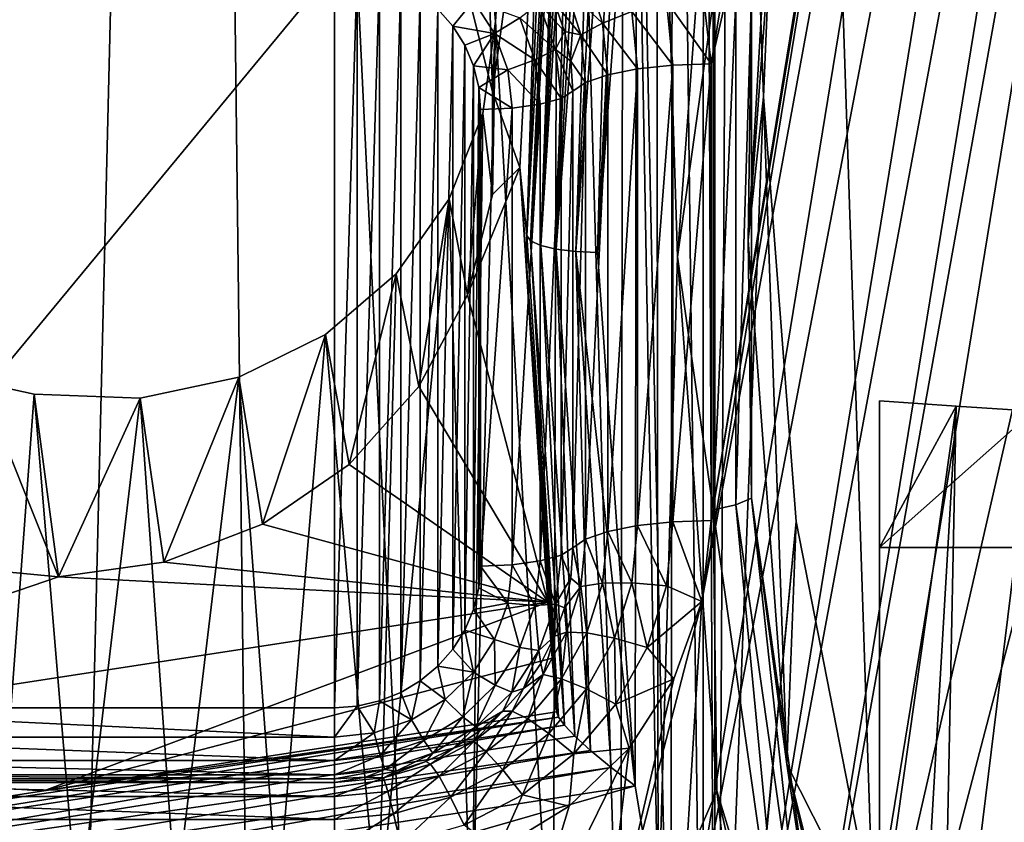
# Model space of a CAD drawing. Header units: metres. Extents: x -25 to 70, y -236 to 25.
# Tile 65 of 256: x -9.61 to -7.52, y -220.75 to -219.05. Entities that reach past the tile are written whole.
import ezdxf

# ---------------------------------------------------------------- set-up
doc = ezdxf.new("R2010")
doc.units = ezdxf.units.M
doc.layers.add('solid_10481002', color=7, linetype='CONTINUOUS')

msp = doc.modelspace()

# ---------------------------------------------------------------- linework, layer by layer
at = {"layer": 'solid_10481002'}
for points in [[(-9.742725, -232.368683, 242.191055), (-9.241827, -211.757874, 326.491302), (-10.32458, -210.880234, 326.272522)], [(-9.742725, -232.368683, 242.191055), (-8.985071, -232.939255, 242.333298), (-9.241827, -211.757874, 326.491302)], [(-8.192473, -233.462189, 242.463654), (-8.077446, -212.536407, 326.685394), (-9.241827, -211.757874, 326.491302)], [(-8.985071, -232.939255, 242.333298), (-8.192473, -233.462189, 242.463654), (-9.241827, -211.757874, 326.491302)], [(-8.192473, -233.462189, 242.463654), (-7.368227, -233.935593, 242.581665), (-8.077446, -212.536407, 326.685394)], [(-7.368227, -233.935593, 242.581665), (-6.843808, -213.207275, 326.852631), (-8.077446, -212.536407, 326.685394)], [(-5.87378, -213.641968, 228.656631), (-7.671746, -223.572174, 231.132507), (-7.557477, -222.874771, 230.958633)], [(-5.87378, -213.641968, 228.656631), (-7.492797, -223.56041, 231.129578), (-7.671746, -223.572174, 231.132507)], [(-6.153654, -214.274658, 228.814392), (-5.87378, -213.641968, 228.656631), (-7.557477, -222.874771, 230.958633)], [(-6.153654, -214.274658, 228.814392), (-7.557477, -222.874771, 230.958633), (-7.553584, -222.700577, 230.915207)], [(-6.205428, -214.441498, 228.855988), (-6.153654, -214.274658, 228.814392), (-7.553584, -222.700577, 230.915207)], [(-6.205428, -214.441498, 228.855988), (-7.553584, -222.700577, 230.915207), (-7.589444, -222.531082, 230.87294)], [(-6.293514, -214.591949, 228.893494), (-6.205428, -214.441498, 228.855988), (-7.589444, -222.531082, 230.87294)], [(-6.293514, -214.591949, 228.893494), (-7.589444, -222.531082, 230.87294), (-7.898461, -221.608276, 230.642853)], [(-6.881299, -215.376923, 229.089218), (-6.293514, -214.591949, 228.893494), (-7.898461, -221.608276, 230.642853)], [(-6.881299, -215.376923, 229.089218), (-7.898461, -221.608276, 230.642853), (-7.972127, -221.450699, 230.603577)], [(-7.001545, -215.5047, 229.121063), (-6.881299, -215.376923, 229.089218), (-7.972127, -221.450699, 230.603577)], [(-7.001545, -215.5047, 229.121063), (-7.972127, -221.450699, 230.603577), (-8.080798, -221.311996, 230.568985)], [(-7.149071, -215.604034, 229.145828), (-7.001545, -215.5047, 229.121063), (-8.080798, -221.311996, 230.568985)], [(-7.149071, -215.604034, 229.145828), (-8.080798, -221.311996, 230.568985), (-8.218441, -221.200409, 230.541168)], [(-7.315513, -215.668884, 229.162003), (-7.149071, -215.604034, 229.145828), (-8.218441, -221.200409, 230.541168)], [(-7.315513, -215.668884, 229.162003), (-8.218441, -221.200409, 230.541168), (-8.162347, -220.28537, 230.313019)], [(-7.553584, -216.555954, 229.383179), (-7.315513, -215.668884, 229.162003), (-8.162347, -220.28537, 230.313019)], [(-8.134553, -221.913193, 233.095078), (-8.158264, -216.410355, 231.731155), (-8.134414, -216.220856, 231.675766)], [(-8.134553, -221.913193, 233.095078), (-8.134414, -216.220856, 231.675766), (-8.030938, -219.212875, 232.387207)], [(-8.030938, -219.212875, 232.387207), (-8.134414, -216.220856, 231.675766), (-7.993671, -218.317688, 232.151871)], [(-8.160452, -221.71759, 233.055161), (-8.222884, -216.588028, 231.797882), (-8.158264, -216.410355, 231.731155)], [(-8.160452, -221.71759, 233.055161), (-8.158264, -216.410355, 231.731155), (-8.134553, -221.913193, 233.095078)], [(-7.553584, -216.555954, 229.383179), (-8.162347, -220.28537, 230.313019), (-8.14247, -220.113419, 230.270157)], [(-7.589444, -216.725464, 229.42543), (-7.553584, -216.555954, 229.383179), (-8.14247, -220.113419, 230.270157)], [(-8.228038, -221.527618, 233.031265), (-8.326179, -216.746185, 231.874207), (-8.222884, -216.588028, 231.797882)], [(-8.228038, -221.527618, 233.031265), (-8.222884, -216.588028, 231.797882), (-8.160452, -221.71759, 233.055161)], [(-7.589444, -216.725464, 229.42543), (-8.14247, -220.113419, 230.270157), (-8.14247, -219.143127, 230.028229)], [(-7.898461, -217.64827, 229.655518), (-7.589444, -216.725464, 229.42543), (-8.14247, -219.143127, 230.028229)], [(-8.33506, -221.351166, 233.025589), (-8.464775, -216.877396, 231.958496), (-8.326179, -216.746185, 231.874207)], [(-8.33506, -221.351166, 233.025589), (-8.326179, -216.746185, 231.874207), (-8.228038, -221.527618, 233.031265)], [(-8.617457, -218.852921, 232.51062), (-8.464775, -216.877396, 231.958496), (-8.600343, -219.053162, 232.553726)], [(-8.600343, -219.053162, 232.553726), (-8.464775, -216.877396, 231.958496), (-8.477925, -221.19577, 233.040192)], [(-8.477925, -221.19577, 233.040192), (-8.464775, -216.877396, 231.958496), (-8.33506, -221.351166, 233.025589)], [(-7.898461, -217.64827, 229.655518), (-8.14247, -219.143127, 230.028229), (-8.162347, -218.971161, 229.985352)], [(-8.258625, -218.151337, 230.100433), (-8.300906, -218.410355, 230.165024), (-8.255175, -220.974213, 230.80426)], [(-8.258625, -218.151337, 230.100433), (-8.213781, -219.553268, 230.449982), (-8.130143, -218.418823, 230.16713)], [(-8.258625, -218.151337, 230.100433), (-8.255175, -220.974213, 230.80426), (-8.213781, -219.553268, 230.449982)], [(-7.993671, -218.317688, 232.151871), (-7.981727, -218.404114, 230.315353), (-8.063805, -219.517624, 230.592987)], [(-8.030938, -219.212875, 232.387207), (-7.993671, -218.317688, 232.151871), (-8.063805, -219.517624, 230.592987)], [(-8.057091, -218.996536, 230.404846), (-8.063805, -219.517624, 230.592987), (-7.981727, -218.404114, 230.315353)], [(-8.300906, -218.410355, 230.165024), (-8.384055, -219.543625, 230.447571), (-8.303677, -220.677078, 230.730179)], [(-8.329068, -218.448318, 230.176224), (-8.384055, -219.543625, 230.447571), (-8.300906, -218.410355, 230.165024)], [(-8.300906, -218.410355, 230.165024), (-8.303677, -220.677078, 230.730179), (-8.255175, -220.974213, 230.80426)], [(-8.137969, -219.010452, 230.326157), (-8.130143, -218.418823, 230.16713), (-8.213781, -219.553268, 230.449982)], [(-8.501545, -218.43927, 231.20285), (-8.66006, -218.988922, 231.33989), (-8.606778, -219.201828, 231.392975)], [(-8.548753, -219.363525, 231.433289), (-8.501545, -218.43927, 231.20285), (-8.606778, -219.201828, 231.392975)], [(-8.534034, -219.507797, 230.59053), (-8.501545, -218.43927, 231.20285), (-8.548753, -219.363525, 231.433289)], [(-8.534034, -219.507797, 230.59053), (-8.493405, -218.536514, 230.787537), (-8.501545, -218.43927, 231.20285)], [(-8.354835, -218.483551, 230.189758), (-8.384055, -219.543625, 230.447571), (-8.329068, -218.448318, 230.176224)], [(-8.429911, -219.54184, 230.454529), (-8.384055, -219.543625, 230.447571), (-8.354835, -218.483551, 230.189758)], [(-8.429911, -219.54184, 230.454529), (-8.354835, -218.483551, 230.189758), (-8.377623, -218.514496, 230.204468)], [(-8.429911, -219.54184, 230.454529), (-8.377623, -218.514496, 230.204468), (-8.397488, -218.540283, 230.219589)], [(-8.534034, -219.507797, 230.59053), (-8.485318, -218.633652, 230.372589), (-8.493405, -218.536514, 230.787537)], [(-8.471375, -219.536743, 230.474747), (-8.397488, -218.540283, 230.219589), (-8.415365, -218.561768, 230.235397)], [(-8.429911, -219.54184, 230.454529), (-8.397488, -218.540283, 230.219589), (-8.471375, -219.536743, 230.474747)], [(-8.471375, -219.536743, 230.474747), (-8.415365, -218.561768, 230.235397), (-8.431449, -218.579758, 230.25206)], [(-8.471375, -219.536743, 230.474747), (-8.431449, -218.579758, 230.25206), (-8.445391, -218.594666, 230.269196)], [(-8.504479, -219.528839, 230.506302), (-8.445391, -218.594666, 230.269196), (-8.456901, -218.606689, 230.286194)], [(-8.471375, -219.536743, 230.474747), (-8.445391, -218.594666, 230.269196), (-8.504479, -219.528839, 230.506302)], [(-8.504479, -219.528839, 230.506302), (-8.456901, -218.606689, 230.286194), (-8.466027, -218.616058, 230.302567)], [(-8.526053, -219.51886, 230.546173), (-8.485318, -218.633652, 230.372589), (-8.534034, -219.507797, 230.59053)], [(-8.526053, -219.51886, 230.546173), (-8.473061, -218.623093, 230.318146), (-8.481892, -218.631363, 230.346741)], [(-8.504479, -219.528839, 230.506302), (-8.473061, -218.623093, 230.318146), (-8.526053, -219.51886, 230.546173)], [(-8.526053, -219.51886, 230.546173), (-8.481892, -218.631363, 230.346741), (-8.485318, -218.633652, 230.372589)], [(-8.504479, -219.528839, 230.506302), (-8.466027, -218.616058, 230.302567), (-8.473061, -218.623093, 230.318146)], [(-8.617457, -218.852921, 232.51062), (-8.606778, -219.201828, 231.392975), (-8.66006, -218.988922, 231.33989)], [(-8.617457, -218.852921, 232.51062), (-8.600343, -219.053162, 232.553726), (-8.606778, -219.201828, 231.392975)], [(-8.942471, -218.938995, 229.565094), (-8.942471, -220.511078, 229.957047), (-10.242471, -220.511078, 229.957047)], [(-10.242471, -218.938995, 229.565094), (-8.942471, -218.938995, 229.565094), (-10.242471, -220.511078, 229.957047)], [(-8.942471, -218.938995, 229.565094), (-8.894533, -218.942612, 229.565994), (-8.942471, -220.511078, 229.957047)], [(-8.894533, -218.942612, 229.565994), (-8.894533, -220.507462, 229.956146), (-8.942471, -220.511078, 229.957047)], [(-8.894533, -218.942612, 229.565994), (-8.847194, -218.953552, 229.56871), (-8.894533, -220.507462, 229.956146)], [(-8.847194, -218.953552, 229.56871), (-8.847194, -220.496521, 229.95343), (-8.894533, -220.507462, 229.956146)], [(-8.847194, -218.953552, 229.56871), (-8.801968, -218.971649, 229.573227), (-8.847194, -220.496521, 229.95343)], [(-8.406432, -218.950867, 229.881546), (-8.373415, -219.056473, 229.907867), (-8.44992, -218.984573, 229.820755)], [(-8.311146, -219.031906, 229.955215), (-8.373415, -219.056473, 229.907867), (-8.406432, -218.950867, 229.881546)], [(-8.801968, -218.971649, 229.573227), (-8.801968, -220.478424, 229.948914), (-8.847194, -220.496521, 229.95343)], [(-8.801968, -218.971649, 229.573227), (-8.760281, -218.996399, 229.579407), (-8.801968, -220.478424, 229.948914)], [(-8.44992, -218.984573, 229.820755), (-8.419581, -219.081619, 229.844955), (-8.474931, -219.013275, 229.748505)], [(-8.373415, -219.056473, 229.907867), (-8.419581, -219.081619, 229.844955), (-8.44992, -218.984573, 229.820755)], [(-8.162347, -218.971161, 229.985352), (-8.14247, -219.143127, 230.028229), (-8.237426, -219.00975, 229.983444)], [(-8.760281, -218.996399, 229.579407), (-8.760281, -220.453674, 229.942734), (-8.801968, -220.478424, 229.948914)], [(-8.760281, -218.996399, 229.579407), (-8.723196, -219.02713, 229.587067), (-8.760281, -220.453674, 229.942734)], [(-8.64753, -219.008865, 229.594467), (-8.691533, -219.06311, 229.596039), (-8.723196, -219.02713, 229.587067)], [(-8.64753, -219.008865, 229.594467), (-8.602586, -219.078262, 229.611771), (-8.691533, -219.06311, 229.596039)], [(-8.549067, -219.045151, 229.638062), (-8.602586, -219.078262, 229.611771), (-8.64753, -219.008865, 229.594467)], [(-8.237426, -219.00975, 229.983444), (-8.223614, -219.145828, 230.01738), (-8.311146, -219.031906, 229.955215)], [(-8.14247, -219.143127, 230.028229), (-8.223614, -219.145828, 230.01738), (-8.237426, -219.00975, 229.983444)], [(-8.137969, -220.090683, 230.59549), (-8.137969, -219.010452, 230.326157), (-8.213781, -219.553268, 230.449982)], [(-8.089701, -219.005951, 230.357895), (-8.137969, -219.010452, 230.326157), (-8.137969, -220.090683, 230.59549)], [(-8.089701, -220.079773, 230.625626), (-8.089701, -219.005951, 230.357895), (-8.137969, -220.090683, 230.59549)], [(-8.057091, -218.996536, 230.404846), (-8.089701, -219.005951, 230.357895), (-8.089701, -220.079773, 230.625626)], [(-8.057091, -220.066025, 230.671509), (-8.057091, -218.996536, 230.404846), (-8.089701, -220.079773, 230.625626)], [(-8.057091, -220.066025, 230.671509), (-8.063805, -219.517624, 230.592987), (-8.057091, -218.996536, 230.404846)], [(-8.723196, -219.02713, 229.587067), (-8.723196, -220.422943, 229.935074), (-8.760281, -220.453674, 229.942734)], [(-8.723196, -219.02713, 229.587067), (-8.691533, -219.06311, 229.596039), (-8.723196, -220.422943, 229.935074)], [(-8.508806, -219.01387, 229.683365), (-8.473207, -219.112579, 229.707977), (-8.549067, -219.045151, 229.638062)], [(-8.474931, -219.013275, 229.748505), (-8.453653, -219.074097, 229.763672), (-8.508806, -219.01387, 229.683365)], [(-8.453653, -219.074097, 229.763672), (-8.473207, -219.112579, 229.707977), (-8.508806, -219.01387, 229.683365)], [(-8.419581, -219.081619, 229.844955), (-8.453653, -219.074097, 229.763672), (-8.474931, -219.013275, 229.748505)], [(-8.311146, -219.031906, 229.955215), (-8.298778, -219.153748, 229.985596), (-8.373415, -219.056473, 229.907867)], [(-8.223614, -219.145828, 230.01738), (-8.298778, -219.153748, 229.985596), (-8.311146, -219.031906, 229.955215)], [(-8.600343, -219.053162, 232.553726), (-8.477925, -221.19577, 233.040192), (-8.651662, -221.06868, 233.076828)], [(-8.600343, -219.053162, 232.553726), (-8.651662, -221.06868, 233.076828), (-8.627668, -219.248276, 232.613297)], [(-8.600343, -219.053162, 232.553726), (-8.627668, -219.248276, 232.613297), (-8.606778, -219.420883, 231.447586)], [(-8.600343, -219.053162, 232.553726), (-8.606778, -219.420883, 231.447586), (-8.606778, -219.201828, 231.392975)], [(-8.549067, -219.045151, 229.638062), (-8.516772, -219.134689, 229.660385), (-8.602586, -219.078262, 229.611771)], [(-8.473207, -219.112579, 229.707977), (-8.516772, -219.134689, 229.660385), (-8.549067, -219.045151, 229.638062)], [(-8.691533, -219.06311, 229.596039), (-8.691533, -220.386963, 229.926102), (-8.723196, -220.422943, 229.935074)], [(-8.691533, -219.06311, 229.596039), (-8.666025, -219.103561, 229.606125), (-8.691533, -220.386963, 229.926102)], [(-8.602586, -219.078262, 229.611771), (-8.666025, -219.103561, 229.606125), (-8.691533, -219.06311, 229.596039)], [(-8.453653, -219.074097, 229.763672), (-8.440739, -219.137085, 229.779373), (-8.473207, -219.112579, 229.707977)], [(-8.419581, -219.081619, 229.844955), (-8.440739, -219.137085, 229.779373), (-8.453653, -219.074097, 229.763672)], [(-8.373415, -219.056473, 229.907867), (-8.362267, -219.166306, 229.935257), (-8.419581, -219.081619, 229.844955)], [(-8.298778, -219.153748, 229.985596), (-8.362267, -219.166306, 229.935257), (-8.373415, -219.056473, 229.907867)], [(-8.602586, -219.078262, 229.611771), (-8.647369, -219.147446, 229.617065), (-8.666025, -219.103561, 229.606125)], [(-8.602586, -219.078262, 229.611771), (-8.574685, -219.155624, 229.631058), (-8.647369, -219.147446, 229.617065)], [(-8.516772, -219.134689, 229.660385), (-8.574685, -219.155624, 229.631058), (-8.602586, -219.078262, 229.611771)], [(-8.419581, -219.081619, 229.844955), (-8.409338, -219.182541, 229.870117), (-8.440739, -219.137085, 229.779373)], [(-8.362267, -219.166306, 229.935257), (-8.409338, -219.182541, 229.870117), (-8.419581, -219.081619, 229.844955)], [(-8.666025, -219.103561, 229.606125), (-8.666025, -220.346512, 229.916016), (-8.691533, -220.386963, 229.926102)], [(-8.666025, -219.103561, 229.606125), (-8.647369, -219.147446, 229.617065), (-8.666025, -220.346512, 229.916016)], [(-8.473207, -219.112579, 229.707977), (-8.46114, -219.216507, 229.733887), (-8.516772, -219.134689, 229.660385)], [(-8.43641, -219.201187, 229.795349), (-8.46114, -219.216507, 229.733887), (-8.473207, -219.112579, 229.707977)], [(-8.440739, -219.137085, 229.779373), (-8.43641, -219.201187, 229.795349), (-8.473207, -219.112579, 229.707977)], [(-8.516772, -219.134689, 229.660385), (-8.505824, -219.228973, 229.683899), (-8.574685, -219.155624, 229.631058)], [(-8.46114, -219.216507, 229.733887), (-8.505824, -219.228973, 229.683899), (-8.516772, -219.134689, 229.660385)], [(-8.409338, -219.182541, 229.870117), (-8.43641, -219.201187, 229.795349), (-8.440739, -219.137085, 229.779373)], [(-8.647369, -219.147446, 229.617065), (-8.647369, -220.302628, 229.905075), (-8.666025, -220.346512, 229.916016)], [(-8.647369, -219.147446, 229.617065), (-8.636096, -219.193375, 229.62851), (-8.647369, -220.302628, 229.905075)], [(-8.574685, -219.155624, 229.631058), (-8.636096, -219.193375, 229.62851), (-8.647369, -219.147446, 229.617065)], [(-8.574685, -219.155624, 229.631058), (-8.565227, -219.237076, 229.651367), (-8.636096, -219.193375, 229.62851)], [(-8.505824, -219.228973, 229.683899), (-8.565227, -219.237076, 229.651367), (-8.574685, -219.155624, 229.631058)], [(-8.362267, -220.136597, 230.17717), (-8.362267, -219.166306, 229.935257), (-8.298778, -219.153748, 229.985596)], [(-8.298778, -220.124039, 230.227524), (-8.362267, -220.136597, 230.17717), (-8.298778, -219.153748, 229.985596)], [(-8.298778, -220.124039, 230.227524), (-8.298778, -219.153748, 229.985596), (-8.223614, -219.145828, 230.01738)], [(-8.223614, -220.116119, 230.259293), (-8.298778, -220.124039, 230.227524), (-8.223614, -219.145828, 230.01738)], [(-8.223614, -220.116119, 230.259293), (-8.223614, -219.145828, 230.01738), (-8.14247, -219.143127, 230.028229)], [(-8.14247, -220.113419, 230.270157), (-8.223614, -220.116119, 230.259293), (-8.14247, -219.143127, 230.028229)], [(-8.409338, -220.152832, 230.112045), (-8.409338, -219.182541, 229.870117), (-8.362267, -219.166306, 229.935257)], [(-8.362267, -220.136597, 230.17717), (-8.409338, -220.152832, 230.112045), (-8.362267, -219.166306, 229.935257)], [(-8.636096, -219.193375, 229.62851), (-8.636096, -220.256699, 229.893631), (-8.647369, -220.302628, 229.905075)], [(-8.636096, -219.193375, 229.62851), (-8.632369, -219.239883, 229.640106), (-8.636096, -220.256699, 229.893631)], [(-8.565227, -219.237076, 229.651367), (-8.632369, -219.239883, 229.640106), (-8.636096, -219.193375, 229.62851)], [(-8.409338, -219.182541, 229.870117), (-8.43641, -220.171478, 230.037277), (-8.43641, -219.201187, 229.795349)], [(-8.409338, -220.152832, 230.112045), (-8.43641, -220.171478, 230.037277), (-8.409338, -219.182541, 229.870117)], [(-8.548753, -219.363525, 231.433289), (-8.606778, -219.201828, 231.392975), (-8.606778, -219.420883, 231.447586)], [(-8.505824, -220.199265, 229.925812), (-8.505824, -219.228973, 229.683899), (-8.46114, -219.216507, 229.733887)], [(-8.46114, -220.186798, 229.975815), (-8.505824, -220.199265, 229.925812), (-8.46114, -219.216507, 229.733887)], [(-8.46114, -220.186798, 229.975815), (-8.46114, -219.216507, 229.733887), (-8.43641, -219.201187, 229.795349)], [(-8.43641, -220.171478, 230.037277), (-8.46114, -220.186798, 229.975815), (-8.43641, -219.201187, 229.795349)], [(-8.134553, -221.913193, 233.095078), (-8.030938, -219.212875, 232.387207), (-7.961823, -220.115555, 232.58989)], [(-8.030938, -219.212875, 232.387207), (-8.063805, -219.517624, 230.592987), (-7.981727, -220.631119, 230.870605)], [(-7.961823, -220.115555, 232.58989), (-8.030938, -219.212875, 232.387207), (-7.981727, -220.631119, 230.870605)], [(-8.632369, -219.239883, 229.640106), (-8.632369, -220.21019, 229.882034), (-8.636096, -220.256699, 229.893631)], [(-8.565227, -219.237076, 229.651367), (-8.632369, -220.21019, 229.882034), (-8.632369, -219.239883, 229.640106)], [(-8.565227, -220.207382, 229.893295), (-8.632369, -220.21019, 229.882034), (-8.565227, -219.237076, 229.651367)], [(-8.565227, -220.207382, 229.893295), (-8.565227, -219.237076, 229.651367), (-8.505824, -219.228973, 229.683899)], [(-8.505824, -220.199265, 229.925812), (-8.565227, -220.207382, 229.893295), (-8.505824, -219.228973, 229.683899)], [(-8.627668, -219.248276, 232.613297), (-8.698662, -219.42981, 232.687363), (-8.660059, -219.633774, 231.500671)], [(-8.627668, -219.248276, 232.613297), (-8.651662, -221.06868, 233.076828), (-8.698662, -219.42981, 232.687363)], [(-8.627668, -219.248276, 232.613297), (-8.660059, -219.633774, 231.500671), (-8.606778, -219.420883, 231.447586)], [(-8.548753, -219.363525, 231.433289), (-8.606778, -219.420883, 231.447586), (-8.660059, -219.633774, 231.500671)], [(-8.489568, -220.287109, 231.663559), (-8.548753, -219.363525, 231.433289), (-8.660059, -219.633774, 231.500671)], [(-8.533819, -219.577087, 230.607803), (-8.548753, -219.363525, 231.433289), (-8.489568, -220.287109, 231.663559)], [(-8.533819, -219.577087, 230.607803), (-8.534034, -219.507797, 230.59053), (-8.548753, -219.363525, 231.433289)], [(-8.698662, -219.42981, 232.687363), (-8.651662, -221.06868, 233.076828), (-8.849594, -220.976746, 233.136444)], [(-8.698662, -219.42981, 232.687363), (-8.849594, -220.976746, 233.136444), (-8.811247, -219.589294, 232.774139)], [(-8.698662, -219.42981, 232.687363), (-8.811247, -219.589294, 232.774139), (-8.763626, -219.828476, 231.54921)], [(-8.698662, -219.42981, 232.687363), (-8.763626, -219.828476, 231.54921), (-8.660059, -219.633774, 231.500671)], [(-8.466758, -220.530975, 230.812378), (-8.534034, -219.507797, 230.59053), (-8.533819, -219.577087, 230.607803)], [(-8.466758, -220.530975, 230.812378), (-8.526053, -219.51886, 230.546173), (-8.534034, -219.507797, 230.59053)], [(-8.454144, -220.547806, 230.784149), (-8.504479, -219.528839, 230.506302), (-8.526053, -219.51886, 230.546173)], [(-8.466758, -220.530975, 230.812378), (-8.454144, -220.547806, 230.784149), (-8.526053, -219.51886, 230.546173)], [(-8.432048, -220.571274, 230.758713), (-8.471375, -219.536743, 230.474747), (-8.504479, -219.528839, 230.506302)], [(-8.454144, -220.547806, 230.784149), (-8.432048, -220.571274, 230.758713), (-8.504479, -219.528839, 230.506302)], [(-8.057091, -220.066025, 230.671509), (-7.981727, -220.631119, 230.870605), (-8.063805, -219.517624, 230.592987)], [(-8.399002, -220.601822, 230.738647), (-8.429911, -219.54184, 230.454529), (-8.471375, -219.536743, 230.474747)], [(-8.432048, -220.571274, 230.758713), (-8.399002, -220.601822, 230.738647), (-8.471375, -219.536743, 230.474747)], [(-8.429911, -219.54184, 230.454529), (-8.303677, -220.677078, 230.730179), (-8.384055, -219.543625, 230.447571)], [(-8.354998, -220.638367, 230.727875), (-8.303677, -220.677078, 230.730179), (-8.429911, -219.54184, 230.454529)], [(-8.399002, -220.601822, 230.738647), (-8.354998, -220.638367, 230.727875), (-8.429911, -219.54184, 230.454529)], [(-8.255175, -220.974213, 230.80426), (-8.130143, -220.687714, 230.732834), (-8.213781, -219.553268, 230.449982)], [(-8.137969, -220.090683, 230.59549), (-8.213781, -219.553268, 230.449982), (-8.130143, -220.687714, 230.732834)], [(-8.811247, -219.589294, 232.774139), (-8.96201, -219.718399, 232.871872), (-8.91162, -219.993958, 231.590469)], [(-8.811247, -219.589294, 232.774139), (-8.849594, -220.976746, 233.136444), (-8.96201, -219.718399, 232.871872)], [(-8.811247, -219.589294, 232.774139), (-8.91162, -219.993958, 231.590469), (-8.763626, -219.828476, 231.54921)], [(-8.533819, -219.577087, 230.607803), (-8.489568, -220.287109, 231.663559), (-8.480293, -220.405441, 231.246246)], [(-8.533819, -219.577087, 230.607803), (-8.480293, -220.405441, 231.246246), (-8.471266, -220.520172, 230.841599)], [(-8.466758, -220.530975, 230.812378), (-8.533819, -219.577087, 230.607803), (-8.471266, -220.520172, 230.841599)], [(-8.489568, -220.287109, 231.663559), (-8.660059, -219.633774, 231.500671), (-8.763626, -219.828476, 231.54921)], [(-8.96201, -219.718399, 232.871872), (-9.145911, -219.808914, 232.978485), (-9.095689, -220.120865, 231.622116)], [(-8.96201, -219.718399, 232.871872), (-9.062854, -220.926178, 233.218521), (-9.145911, -219.808914, 232.978485)], [(-8.96201, -219.718399, 232.871872), (-9.095689, -220.120865, 231.622116), (-8.91162, -219.993958, 231.590469)], [(-8.96201, -219.718399, 232.871872), (-8.849594, -220.976746, 233.136444), (-9.062854, -220.926178, 233.218521)], [(-9.694424, -219.820343, 233.260071), (-9.753651, -220.211716, 231.64476), (-9.52891, -220.23291, 231.65004)], [(-9.580567, -219.845001, 233.204788), (-9.694424, -219.820343, 233.260071), (-9.52891, -220.23291, 231.65004)], [(-9.580567, -219.845001, 233.204788), (-9.670694, -221.051071, 233.553955), (-9.694424, -219.820343, 233.260071)], [(-9.145911, -219.808914, 232.978485), (-9.355605, -219.853149, 233.091019), (-9.305399, -220.202042, 231.642349)], [(-9.145911, -219.808914, 232.978485), (-9.279917, -220.921585, 233.320068), (-9.355605, -219.853149, 233.091019)], [(-9.145911, -219.808914, 232.978485), (-9.305399, -220.202042, 231.642349), (-9.095689, -220.120865, 231.622116)], [(-9.145911, -219.808914, 232.978485), (-9.062854, -220.926178, 233.218521), (-9.279917, -220.921585, 233.320068)], [(-9.580567, -219.845001, 233.204788), (-9.487101, -220.964355, 233.434875), (-9.670694, -221.051071, 233.553955)], [(-9.355605, -219.853149, 233.091019), (-9.580567, -219.845001, 233.204788), (-9.52891, -220.23291, 231.65004)], [(-9.355605, -219.853149, 233.091019), (-9.487101, -220.964355, 233.434875), (-9.580567, -219.845001, 233.204788)], [(-8.489568, -220.287109, 231.663559), (-8.763626, -219.828476, 231.54921), (-8.91162, -219.993958, 231.590469)], [(-9.355605, -219.853149, 233.091019), (-9.52891, -220.23291, 231.65004), (-9.305399, -220.202042, 231.642349)], [(-9.355605, -219.853149, 233.091019), (-9.279917, -220.921585, 233.320068), (-9.487101, -220.964355, 233.434875)], [(-7.785075, -219.85936, 232.471359), (-7.785075, -221.417862, 231.533249), (-7.785075, -220.170776, 231.222305)], [(-7.785075, -221.217606, 232.152405), (-7.785075, -221.417862, 231.533249), (-7.785075, -219.85936, 232.471359)], [(-7.622286, -219.870407, 232.427002), (-7.785075, -219.85936, 232.471359), (-7.785075, -220.170776, 231.222305)], [(-7.785075, -221.019897, 232.760727), (-7.785075, -219.85936, 232.471359), (-7.622286, -219.870407, 232.427002)], [(-7.785075, -221.217606, 232.152405), (-7.785075, -219.85936, 232.471359), (-7.785075, -221.019897, 232.760727)], [(-7.622286, -219.870407, 232.427002), (-7.785075, -220.170776, 231.222305), (-7.458747, -219.880798, 232.38533)], [(-7.775451, -222.493408, 233.125244), (-7.785075, -221.019897, 232.760727), (-7.622286, -219.870407, 232.427002)], [(-7.785075, -220.170776, 231.222305), (-7.458747, -220.170776, 231.222305), (-7.458747, -219.880798, 232.38533)], [(-7.775451, -222.493408, 233.125244), (-7.622286, -219.870407, 232.427002), (-7.654458, -221.473557, 232.835785)], [(-7.654458, -221.473557, 232.835785), (-7.622286, -219.870407, 232.427002), (-7.458747, -219.880798, 232.38533)], [(-7.374173, -221.49118, 232.765121), (-7.654458, -221.473557, 232.835785), (-7.458747, -219.880798, 232.38533)], [(-8.489568, -220.287109, 231.663559), (-8.91162, -219.993958, 231.590469), (-9.095689, -220.120865, 231.622116)], [(-8.057091, -220.066025, 230.671509), (-8.089701, -220.079773, 230.625626), (-7.939006, -221.143585, 230.890869)], [(-7.907003, -221.125565, 230.935669), (-7.981727, -220.631119, 230.870605), (-8.057091, -220.066025, 230.671509)], [(-7.907003, -221.125565, 230.935669), (-8.057091, -220.066025, 230.671509), (-7.939006, -221.143585, 230.890869)], [(-8.089701, -220.079773, 230.625626), (-8.137969, -220.090683, 230.59549), (-7.986375, -221.160858, 230.862305)], [(-7.986375, -221.160858, 230.862305), (-8.137969, -220.090683, 230.59549), (-8.130143, -220.687714, 230.732834)], [(-7.939006, -221.143585, 230.890869), (-8.089701, -220.079773, 230.625626), (-7.986375, -221.160858, 230.862305)], [(-8.237426, -220.252197, 230.293228), (-8.298778, -220.124039, 230.227524), (-8.223614, -220.116119, 230.259293)], [(-8.162347, -220.28537, 230.313019), (-8.237426, -220.252197, 230.293228), (-8.223614, -220.116119, 230.259293)], [(-8.162347, -220.28537, 230.313019), (-8.223614, -220.116119, 230.259293), (-8.14247, -220.113419, 230.270157)], [(-8.151207, -222.106262, 233.148895), (-7.961823, -220.115555, 232.58989), (-7.785075, -221.019897, 232.760727)], [(-8.134553, -221.913193, 233.095078), (-7.961823, -220.115555, 232.58989), (-8.151207, -222.106262, 233.148895)], [(-7.961823, -220.115555, 232.58989), (-7.981727, -220.631119, 230.870605), (-7.785075, -221.019897, 232.760727)], [(-8.489568, -220.287109, 231.663559), (-9.095689, -220.120865, 231.622116), (-9.305399, -220.202042, 231.642349)], [(-8.373415, -220.246429, 230.204559), (-8.409338, -220.152832, 230.112045), (-8.362267, -220.136597, 230.17717)], [(-8.311146, -220.245895, 230.257904), (-8.373415, -220.246429, 230.204559), (-8.362267, -220.136597, 230.17717)], [(-8.311146, -220.245895, 230.257904), (-8.362267, -220.136597, 230.17717), (-8.298778, -220.124039, 230.227524)], [(-8.237426, -220.252197, 230.293228), (-8.311146, -220.245895, 230.257904), (-8.298778, -220.124039, 230.227524)], [(-8.419581, -220.253754, 230.137207), (-8.43641, -220.171478, 230.037277), (-8.409338, -220.152832, 230.112045)], [(-8.373415, -220.246429, 230.204559), (-8.419581, -220.253754, 230.137207), (-8.409338, -220.152832, 230.112045)], [(-8.440739, -220.235565, 230.053253), (-8.46114, -220.186798, 229.975815), (-8.43641, -220.171478, 230.037277)], [(-8.419581, -220.253754, 230.137207), (-8.440739, -220.235565, 230.053253), (-8.43641, -220.171478, 230.037277)], [(-7.785075, -221.417862, 231.533249), (-7.322199, -220.983505, 231.424942), (-7.458747, -220.170776, 231.222305)], [(-7.785075, -220.170776, 231.222305), (-7.785075, -221.417862, 231.533249), (-7.458747, -220.170776, 231.222305)], [(-8.489568, -220.287109, 231.663559), (-9.305399, -220.202042, 231.642349), (-9.52891, -220.23291, 231.65004)], [(-8.516772, -220.293549, 229.949326), (-8.565227, -220.207382, 229.893295), (-8.505824, -220.199265, 229.925812)], [(-8.473207, -220.290726, 230.001724), (-8.516772, -220.293549, 229.949326), (-8.505824, -220.199265, 229.925812)], [(-8.473207, -220.290726, 230.001724), (-8.505824, -220.199265, 229.925812), (-8.46114, -220.186798, 229.975815)], [(-8.440739, -220.235565, 230.053253), (-8.473207, -220.290726, 230.001724), (-8.46114, -220.186798, 229.975815)], [(-10.667741, -220.621857, 231.747025), (-9.52891, -220.23291, 231.65004), (-9.753651, -220.211716, 231.64476)], [(-8.574685, -220.288834, 229.913605), (-8.636096, -220.256699, 229.893631), (-8.632369, -220.21019, 229.882034)], [(-8.574685, -220.288834, 229.913605), (-8.632369, -220.21019, 229.882034), (-8.565227, -220.207382, 229.893295)], [(-8.516772, -220.293549, 229.949326), (-8.574685, -220.288834, 229.913605), (-8.565227, -220.207382, 229.893295)], [(-10.667741, -220.621857, 231.747025), (-8.489568, -220.287109, 231.663559), (-9.52891, -220.23291, 231.65004)], [(-8.440739, -220.235565, 230.053253), (-8.453653, -220.298569, 230.06897), (-8.473207, -220.290726, 230.001724)], [(-8.419581, -220.253754, 230.137207), (-8.453653, -220.298569, 230.06897), (-8.440739, -220.235565, 230.053253)], [(-8.311146, -220.245895, 230.257904), (-8.347775, -220.363052, 230.287109), (-8.373415, -220.246429, 230.204559)], [(-8.278334, -220.383041, 230.325851), (-8.347775, -220.363052, 230.287109), (-8.311146, -220.245895, 230.257904)], [(-8.237426, -220.252197, 230.293228), (-8.278334, -220.383041, 230.325851), (-8.311146, -220.245895, 230.257904)], [(-8.574685, -220.288834, 229.913605), (-8.647369, -220.302628, 229.905075), (-8.636096, -220.256699, 229.893631)], [(-8.419581, -220.253754, 230.137207), (-8.44992, -220.3508, 230.161392), (-8.453653, -220.298569, 230.06897)], [(-8.406432, -220.352036, 230.230896), (-8.44992, -220.3508, 230.161392), (-8.419581, -220.253754, 230.137207)], [(-8.373415, -220.246429, 230.204559), (-8.406432, -220.352036, 230.230896), (-8.419581, -220.253754, 230.137207)], [(-8.347775, -220.363052, 230.287109), (-8.406432, -220.352036, 230.230896), (-8.373415, -220.246429, 230.204559)], [(-8.162347, -220.28537, 230.313019), (-8.278334, -220.383041, 230.325851), (-8.237426, -220.252197, 230.293228)], [(-9.560131, -220.687698, 230.88269), (-8.489568, -220.287109, 231.663559), (-10.667741, -220.621857, 231.747025)], [(-9.560131, -220.687698, 230.88269), (-8.480293, -220.405441, 231.246246), (-8.489568, -220.287109, 231.663559)], [(-8.378371, -221.121338, 230.521454), (-8.221525, -220.449875, 230.354034), (-8.162347, -220.28537, 230.313019)], [(-8.218441, -221.200409, 230.541168), (-8.378371, -221.121338, 230.521454), (-8.162347, -220.28537, 230.313019)], [(-8.162347, -220.28537, 230.313019), (-8.221525, -220.449875, 230.354034), (-8.278334, -220.383041, 230.325851)], [(-8.602586, -220.366196, 229.932892), (-8.666025, -220.346512, 229.916016), (-8.647369, -220.302628, 229.905075)], [(-8.574685, -220.288834, 229.913605), (-8.602586, -220.366196, 229.932892), (-8.647369, -220.302628, 229.905075)], [(-8.549067, -220.383087, 229.971649), (-8.602586, -220.366196, 229.932892), (-8.574685, -220.288834, 229.913605)], [(-8.516772, -220.293549, 229.949326), (-8.549067, -220.383087, 229.971649), (-8.574685, -220.288834, 229.913605)], [(-8.508806, -220.389435, 230.026337), (-8.549067, -220.383087, 229.971649), (-8.516772, -220.293549, 229.949326)], [(-8.473207, -220.290726, 230.001724), (-8.508806, -220.389435, 230.026337), (-8.516772, -220.293549, 229.949326)], [(-8.474931, -220.35939, 230.084137), (-8.508806, -220.389435, 230.026337), (-8.473207, -220.290726, 230.001724)], [(-8.453653, -220.298569, 230.06897), (-8.474931, -220.35939, 230.084137), (-8.473207, -220.290726, 230.001724)], [(-8.44992, -220.3508, 230.161392), (-8.474931, -220.35939, 230.084137), (-8.453653, -220.298569, 230.06897)], [(-8.64753, -220.435593, 229.950195), (-8.691533, -220.386963, 229.926102), (-8.666025, -220.346512, 229.916016)], [(-8.602586, -220.366196, 229.932892), (-8.64753, -220.435593, 229.950195), (-8.666025, -220.346512, 229.916016)], [(-8.601087, -220.463425, 229.991684), (-8.64753, -220.435593, 229.950195), (-8.602586, -220.366196, 229.932892)], [(-8.549067, -220.383087, 229.971649), (-8.601087, -220.463425, 229.991684), (-8.602586, -220.366196, 229.932892)], [(-8.474931, -220.35939, 230.084137), (-8.504209, -220.416992, 230.098495), (-8.508806, -220.389435, 230.026337)], [(-8.499187, -220.440231, 230.183701), (-8.504209, -220.416992, 230.098495), (-8.474931, -220.35939, 230.084137)], [(-8.44992, -220.3508, 230.161392), (-8.499187, -220.440231, 230.183701), (-8.474931, -220.35939, 230.084137)], [(-8.460049, -220.449371, 230.255157), (-8.499187, -220.440231, 230.183701), (-8.44992, -220.3508, 230.161392)], [(-8.406432, -220.352036, 230.230896), (-8.460049, -220.449371, 230.255157), (-8.44992, -220.3508, 230.161392)], [(-8.40726, -220.471039, 230.314026), (-8.460049, -220.449371, 230.255157), (-8.406432, -220.352036, 230.230896)], [(-8.347775, -220.363052, 230.287109), (-8.40726, -220.471039, 230.314026), (-8.406432, -220.352036, 230.230896)], [(-8.344763, -220.503632, 230.355911), (-8.40726, -220.471039, 230.314026), (-8.347775, -220.363052, 230.287109)], [(-8.278334, -220.383041, 230.325851), (-8.344763, -220.503632, 230.355911), (-8.347775, -220.363052, 230.287109)], [(-8.64753, -220.435593, 229.950195), (-8.723196, -220.422943, 229.935074), (-8.691533, -220.386963, 229.926102)], [(-8.566151, -220.477997, 230.048416), (-8.601087, -220.463425, 229.991684), (-8.549067, -220.383087, 229.971649)], [(-8.508806, -220.389435, 230.026337), (-8.566151, -220.477997, 230.048416), (-8.549067, -220.383087, 229.971649)], [(-8.540985, -220.470398, 230.111801), (-8.566151, -220.477997, 230.048416), (-8.508806, -220.389435, 230.026337)], [(-8.504209, -220.416992, 230.098495), (-8.540985, -220.470398, 230.111801), (-8.508806, -220.389435, 230.026337)], [(-8.221525, -220.449875, 230.354034), (-8.344763, -220.503632, 230.355911), (-8.278334, -220.383041, 230.325851)], [(-9.560131, -220.687698, 230.88269), (-8.471266, -220.520172, 230.841599), (-8.480293, -220.405441, 231.246246)], [(-8.707263, -220.493561, 229.964645), (-8.760281, -220.453674, 229.942734), (-8.723196, -220.422943, 229.935074)], [(-8.64753, -220.435593, 229.950195), (-8.707263, -220.493561, 229.964645), (-8.723196, -220.422943, 229.935074)], [(-8.499187, -220.440231, 230.183701), (-8.540985, -220.470398, 230.111801), (-8.504209, -220.416992, 230.098495)], [(-8.77879, -220.53717, 229.975525), (-8.801968, -220.478424, 229.948914), (-8.760281, -220.453674, 229.942734)], [(-8.707263, -220.493561, 229.964645), (-8.77879, -220.53717, 229.975525), (-8.760281, -220.453674, 229.942734)], [(-8.670226, -220.530518, 230.008408), (-8.707263, -220.493561, 229.964645), (-8.64753, -220.435593, 229.950195)], [(-8.601087, -220.463425, 229.991684), (-8.670226, -220.530518, 230.008408), (-8.64753, -220.435593, 229.950195)], [(-8.499187, -220.440231, 230.183701), (-8.565489, -220.518616, 230.203232), (-8.540985, -220.470398, 230.111801)], [(-8.532205, -220.534683, 230.276428), (-8.565489, -220.518616, 230.203232), (-8.499187, -220.440231, 230.183701)], [(-8.460049, -220.449371, 230.255157), (-8.532205, -220.534683, 230.276428), (-8.499187, -220.440231, 230.183701)], [(-8.487311, -220.565689, 230.337631), (-8.532205, -220.534683, 230.276428), (-8.460049, -220.449371, 230.255157)], [(-8.40726, -220.471039, 230.314026), (-8.487311, -220.565689, 230.337631), (-8.460049, -220.449371, 230.255157)], [(-8.378371, -221.121338, 230.521454), (-8.316896, -220.59726, 230.390778), (-8.221525, -220.449875, 230.354034)], [(-8.221525, -220.449875, 230.354034), (-8.316896, -220.59726, 230.390778), (-8.344763, -220.503632, 230.355911)], [(-8.642365, -220.551941, 230.066849), (-8.670226, -220.530518, 230.008408), (-8.601087, -220.463425, 229.991684)], [(-8.566151, -220.477997, 230.048416), (-8.642365, -220.551941, 230.066849), (-8.601087, -220.463425, 229.991684)], [(-8.540985, -220.470398, 230.111801), (-8.584631, -220.518692, 230.12384), (-8.566151, -220.477997, 230.048416)], [(-8.565489, -220.518616, 230.203232), (-8.584631, -220.518692, 230.12384), (-8.540985, -220.470398, 230.111801)], [(-8.434162, -220.609329, 230.382263), (-8.487311, -220.565689, 230.337631), (-8.40726, -220.471039, 230.314026)], [(-8.344763, -220.503632, 230.355911), (-8.434162, -220.609329, 230.382263), (-8.40726, -220.471039, 230.314026)], [(-8.858526, -220.56424, 229.982269), (-8.894533, -220.507462, 229.956146), (-8.847194, -220.496521, 229.95343)], [(-8.77879, -220.53717, 229.975525), (-8.858526, -220.56424, 229.982269), (-8.847194, -220.496521, 229.95343)], [(-8.77879, -220.53717, 229.975525), (-8.847194, -220.496521, 229.95343), (-8.801968, -220.478424, 229.948914)], [(-8.753017, -220.580994, 230.020981), (-8.77879, -220.53717, 229.975525), (-8.707263, -220.493561, 229.964645)], [(-8.670226, -220.530518, 230.008408), (-8.753017, -220.580994, 230.020981), (-8.707263, -220.493561, 229.964645)], [(-8.584631, -220.518692, 230.12384), (-8.642365, -220.551941, 230.066849), (-8.566151, -220.477997, 230.048416)], [(-8.942471, -220.57341, 229.984558), (-10.242471, -220.511078, 229.957047), (-8.942471, -220.511078, 229.957047)], [(-8.942471, -220.57341, 229.984558), (-10.242471, -220.57341, 229.984558), (-10.242471, -220.511078, 229.957047)], [(-8.942471, -220.57341, 229.984558), (-8.942471, -220.511078, 229.957047), (-8.894533, -220.507462, 229.956146)], [(-8.858526, -220.56424, 229.982269), (-8.942471, -220.57341, 229.984558), (-8.894533, -220.507462, 229.956146)], [(-8.316896, -220.59726, 230.390778), (-8.434162, -220.609329, 230.382263), (-8.344763, -220.503632, 230.355911)], [(-8.466758, -220.530975, 230.812378), (-10.648324, -220.855118, 230.923767), (-10.645349, -220.880798, 230.872696)], [(-9.560131, -220.687698, 230.88269), (-10.648324, -220.855118, 230.923767), (-8.466758, -220.530975, 230.812378)], [(-8.466758, -220.530975, 230.812378), (-10.645349, -220.880798, 230.872696), (-8.454144, -220.547806, 230.784149)], [(-8.466758, -220.530975, 230.812378), (-8.471266, -220.520172, 230.841599), (-9.560131, -220.687698, 230.88269)], [(-8.845307, -220.61232, 230.028793), (-8.858526, -220.56424, 229.982269), (-8.77879, -220.53717, 229.975525)], [(-8.753017, -220.580994, 230.020981), (-8.845307, -220.61232, 230.028793), (-8.77879, -220.53717, 229.975525)], [(-8.733629, -220.60759, 230.080719), (-8.753017, -220.580994, 230.020981), (-8.670226, -220.530518, 230.008408)], [(-8.642365, -220.551941, 230.066849), (-8.733629, -220.60759, 230.080719), (-8.670226, -220.530518, 230.008408)], [(-8.565489, -220.518616, 230.203232), (-8.646277, -220.582947, 230.219284), (-8.584631, -220.518692, 230.12384)], [(-8.620127, -220.604691, 230.293884), (-8.646277, -220.582947, 230.219284), (-8.565489, -220.518616, 230.203232)], [(-8.646277, -220.582947, 230.219284), (-8.6344, -220.561035, 230.134399), (-8.584631, -220.518692, 230.12384)], [(-8.584631, -220.518692, 230.12384), (-8.6344, -220.561035, 230.134399), (-8.642365, -220.551941, 230.066849)], [(-8.532205, -220.534683, 230.276428), (-8.620127, -220.604691, 230.293884), (-8.565489, -220.518616, 230.203232)], [(-8.584854, -220.643356, 230.356995), (-8.620127, -220.604691, 230.293884), (-8.532205, -220.534683, 230.276428)], [(-8.487311, -220.565689, 230.337631), (-8.584854, -220.643356, 230.356995), (-8.532205, -220.534683, 230.276428)], [(-8.454144, -220.547806, 230.784149), (-10.645349, -220.880798, 230.872696), (-10.639402, -220.923492, 230.834991)], [(-8.454144, -220.547806, 230.784149), (-10.639402, -220.923492, 230.834991), (-8.432048, -220.571274, 230.758713)], [(-8.68944, -220.596725, 230.143311), (-8.733629, -220.60759, 230.080719), (-8.642365, -220.551941, 230.066849)], [(-8.6344, -220.561035, 230.134399), (-8.68944, -220.596725, 230.143311), (-8.642365, -220.551941, 230.066849)], [(-8.432048, -220.571274, 230.758713), (-10.639402, -220.923492, 230.834991), (-8.399002, -220.601822, 230.738647)], [(-8.942471, -220.62294, 230.031448), (-10.242471, -220.62294, 230.031448), (-10.242471, -220.57341, 229.984558)], [(-8.942471, -220.62294, 230.031448), (-10.242471, -220.57341, 229.984558), (-8.942471, -220.57341, 229.984558)], [(-8.942471, -220.62294, 230.031448), (-8.942471, -220.57341, 229.984558), (-8.858526, -220.56424, 229.982269)], [(-8.845307, -220.61232, 230.028793), (-8.942471, -220.62294, 230.031448), (-8.858526, -220.56424, 229.982269)], [(-8.646277, -220.582947, 230.219284), (-8.68944, -220.596725, 230.143311), (-8.6344, -220.561035, 230.134399)], [(-8.543095, -220.696075, 230.4039), (-8.584854, -220.643356, 230.356995), (-8.487311, -220.565689, 230.337631)], [(-8.434162, -220.609329, 230.382263), (-8.543095, -220.696075, 230.4039), (-8.487311, -220.565689, 230.337631)], [(-8.835364, -220.64212, 230.08934), (-8.845307, -220.61232, 230.028793), (-8.753017, -220.580994, 230.020981)], [(-8.733629, -220.60759, 230.080719), (-8.835364, -220.64212, 230.08934), (-8.753017, -220.580994, 230.020981)], [(-8.68944, -220.596725, 230.143311), (-8.74881, -220.625122, 230.150391), (-8.733629, -220.60759, 230.080719)], [(-8.738449, -220.630753, 230.231201), (-8.74881, -220.625122, 230.150391), (-8.68944, -220.596725, 230.143311)], [(-8.646277, -220.582947, 230.219284), (-8.738449, -220.630753, 230.231201), (-8.68944, -220.596725, 230.143311)], [(-8.720436, -220.656708, 230.306854), (-8.738449, -220.630753, 230.231201), (-8.646277, -220.582947, 230.219284)], [(-8.620127, -220.604691, 230.293884), (-8.720436, -220.656708, 230.306854), (-8.646277, -220.582947, 230.219284)], [(-8.55231, -221.078873, 230.510864), (-8.443818, -220.720413, 230.421494), (-8.316896, -220.59726, 230.390778)], [(-8.378371, -221.121338, 230.521454), (-8.55231, -221.078873, 230.510864), (-8.316896, -220.59726, 230.390778)], [(-8.316896, -220.59726, 230.390778), (-8.443818, -220.720413, 230.421494), (-8.434162, -220.609329, 230.382263)], [(-9.560131, -220.687698, 230.88269), (-10.667741, -220.621857, 231.747025), (-10.648324, -220.855118, 230.923767)], [(-8.399002, -220.601822, 230.738647), (-10.639402, -220.923492, 230.834991), (-10.631353, -220.976959, 230.816193)], [(-8.399002, -220.601822, 230.738647), (-10.631353, -220.976959, 230.816193), (-8.354998, -220.638367, 230.727875)], [(-8.942471, -220.653839, 230.092255), (-8.942471, -220.62294, 230.031448), (-8.845307, -220.61232, 230.028793)], [(-8.835364, -220.64212, 230.08934), (-8.942471, -220.653839, 230.092255), (-8.845307, -220.61232, 230.028793)], [(-8.811493, -220.645767, 230.155533), (-8.835364, -220.64212, 230.08934), (-8.733629, -220.60759, 230.080719)], [(-8.74881, -220.625122, 230.150391), (-8.811493, -220.645767, 230.155533), (-8.733629, -220.60759, 230.080719)], [(-8.69614, -220.70108, 230.371384), (-8.720436, -220.656708, 230.306854), (-8.620127, -220.604691, 230.293884)], [(-8.584854, -220.643356, 230.356995), (-8.69614, -220.70108, 230.371384), (-8.620127, -220.604691, 230.293884)], [(-8.443818, -220.720413, 230.421494), (-8.543095, -220.696075, 230.4039), (-8.434162, -220.609329, 230.382263)], [(-8.354998, -220.638367, 230.727875), (-10.631353, -220.976959, 230.816193), (-10.622377, -221.033417, 230.819016)], [(-8.354998, -220.638367, 230.727875), (-10.622377, -221.033417, 230.819016), (-8.303677, -220.677078, 230.730179)], [(-8.942471, -220.653839, 230.092255), (-10.242471, -220.653839, 230.092255), (-10.242471, -220.62294, 230.031448)], [(-8.942471, -220.653839, 230.092255), (-10.242471, -220.62294, 230.031448), (-8.942471, -220.62294, 230.031448)], [(-8.942471, -220.662506, 230.159698), (-8.942471, -220.653839, 230.092255), (-8.835364, -220.64212, 230.08934)], [(-8.876416, -220.65831, 230.158661), (-8.942471, -220.662506, 230.159698), (-8.835364, -220.64212, 230.08934)], [(-8.811493, -220.645767, 230.155533), (-8.876416, -220.65831, 230.158661), (-8.835364, -220.64212, 230.08934)], [(-8.838462, -220.660202, 230.238541), (-8.811493, -220.645767, 230.155533), (-8.74881, -220.625122, 230.150391)], [(-8.738449, -220.630753, 230.231201), (-8.838462, -220.660202, 230.238541), (-8.74881, -220.625122, 230.150391)], [(-8.829279, -220.688751, 230.31485), (-8.838462, -220.660202, 230.238541), (-8.738449, -220.630753, 230.231201)], [(-8.720436, -220.656708, 230.306854), (-8.829279, -220.688751, 230.31485), (-8.738449, -220.630753, 230.231201)], [(-7.981727, -220.631119, 230.870605), (-7.785075, -221.417862, 231.533249), (-7.785075, -221.019897, 232.760727)], [(-7.981727, -220.631119, 230.870605), (-7.737166, -221.721954, 231.142593), (-7.785075, -221.417862, 231.533249)], [(-7.907003, -221.125565, 230.935669), (-7.737166, -221.721954, 231.142593), (-7.981727, -220.631119, 230.870605)], [(-8.942471, -220.662506, 230.159698), (-10.242471, -220.662506, 230.159698), (-10.242471, -220.653839, 230.092255)], [(-8.942471, -220.662506, 230.159698), (-10.242471, -220.653839, 230.092255), (-8.942471, -220.653839, 230.092255)], [(-8.942471, -220.670135, 230.241013), (-10.242471, -220.662506, 230.159698), (-8.942471, -220.662506, 230.159698)], [(-8.942471, -220.670135, 230.241013), (-10.242471, -220.670135, 230.241013), (-10.242471, -220.662506, 230.159698)], [(-8.942471, -220.670135, 230.241013), (-8.942471, -220.662506, 230.159698), (-8.876416, -220.65831, 230.158661)], [(-8.838462, -220.660202, 230.238541), (-8.942471, -220.670135, 230.241013), (-8.876416, -220.65831, 230.158661)], [(-8.838462, -220.660202, 230.238541), (-8.942471, -220.69957, 230.317535), (-8.942471, -220.670135, 230.241013)], [(-8.829279, -220.688751, 230.31485), (-8.942471, -220.69957, 230.317535), (-8.838462, -220.660202, 230.238541)], [(-8.838462, -220.660202, 230.238541), (-8.876416, -220.65831, 230.158661), (-8.811493, -220.645767, 230.155533)], [(-8.816893, -220.736618, 230.380249), (-8.829279, -220.688751, 230.31485), (-8.720436, -220.656708, 230.306854)], [(-8.69614, -220.70108, 230.371384), (-8.816893, -220.736618, 230.380249), (-8.720436, -220.656708, 230.306854)], [(-8.667376, -220.760529, 230.419968), (-8.69614, -220.70108, 230.371384), (-8.584854, -220.643356, 230.356995)], [(-8.543095, -220.696075, 230.4039), (-8.667376, -220.760529, 230.419968), (-8.584854, -220.643356, 230.356995)], [(-8.303677, -220.677078, 230.730179), (-10.622377, -221.033417, 230.819016), (-10.573875, -221.330551, 230.893112)], [(-8.303677, -220.677078, 230.730179), (-10.573875, -221.330551, 230.893112), (-8.255175, -220.974213, 230.80426)], [(-8.942471, -220.69957, 230.317535), (-10.242471, -220.69957, 230.317535), (-10.242471, -220.670135, 230.241013)], [(-8.942471, -220.670135, 230.241013), (-8.942471, -220.69957, 230.317535), (-10.242471, -220.670135, 230.241013)], [(-8.942471, -220.748611, 230.38324), (-10.242471, -220.748611, 230.38324), (-10.242471, -220.69957, 230.317535)], [(-8.942471, -220.69957, 230.317535), (-8.942471, -220.748611, 230.38324), (-10.242471, -220.69957, 230.317535)], [(-8.829279, -220.688751, 230.31485), (-8.942471, -220.748611, 230.38324), (-8.942471, -220.69957, 230.317535)], [(-8.816893, -220.736618, 230.380249), (-8.942471, -220.748611, 230.38324), (-8.829279, -220.688751, 230.31485)], [(-8.802229, -220.800217, 230.429871), (-8.816893, -220.736618, 230.380249), (-8.69614, -220.70108, 230.371384)], [(-8.667376, -220.760529, 230.419968), (-8.802229, -220.800217, 230.429871), (-8.69614, -220.70108, 230.371384)], [(-8.595719, -220.812943, 230.444565), (-8.667376, -220.760529, 230.419968), (-8.543095, -220.696075, 230.4039)], [(-8.443818, -220.720413, 230.421494), (-8.595719, -220.812943, 230.444565), (-8.543095, -220.696075, 230.4039)], [(-8.255175, -220.974213, 230.80426), (-7.97064, -222.076294, 231.079041), (-8.130143, -220.687714, 230.732834)], [(-7.986375, -221.160858, 230.862305), (-8.130143, -220.687714, 230.732834), (-7.880931, -221.799057, 231.009918)], [(-7.97064, -222.076294, 231.079041), (-7.880931, -221.799057, 231.009918), (-8.130143, -220.687714, 230.732834)], [(-8.55231, -221.078873, 230.510864), (-8.595719, -220.812943, 230.444565), (-8.443818, -220.720413, 230.421494)], [(-8.816893, -220.736618, 230.380249), (-8.942471, -220.813629, 230.433212), (-8.942471, -220.748611, 230.38324)], [(-8.802229, -220.800217, 230.429871), (-8.942471, -220.813629, 230.433212), (-8.816893, -220.736618, 230.380249)], [(-8.942471, -220.813629, 230.433212), (-10.242471, -220.813629, 230.433212), (-10.242471, -220.748611, 230.38324)], [(-8.942471, -220.748611, 230.38324), (-8.942471, -220.813629, 230.433212), (-10.242471, -220.748611, 230.38324)]]:
    msp.add_3dface(points, dxfattribs=at)

doc.saveas('drawing.dxf')
